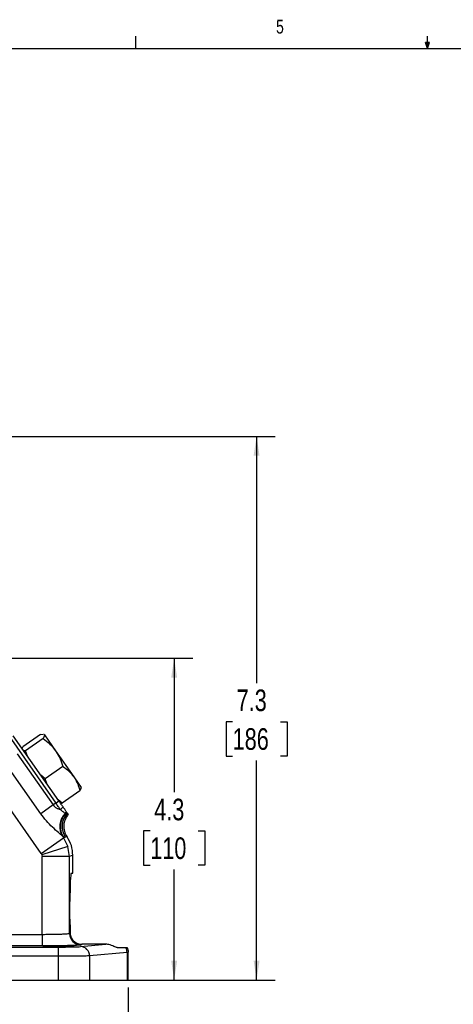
# Model space of a CAD drawing. Header units: inches. Extents: x 0.4 to 16.6, y 0.2 to 10.8.
# Tile 8 of 17: x 5.7 to 8.7, y 4.2 to 10.8. Entities that reach past the tile are written whole.
import ezdxf

# ---------------------------------------------------------------- set-up
doc = ezdxf.new("R2010")
doc.units = ezdxf.units.IN
doc.header["$MEASUREMENT"] = 0
doc.layers.add('BORDER', color=7, linetype='Continuous', lineweight=25)
doc.layers.add('SLD-0', color=7, linetype='Continuous', lineweight=25)
doc.styles.add('SLDTEXTSTYLE0', font='TXT', dxfattribs={"width": 0.75})
doc.dimstyles.new('SLDDIMSTYLE0', dxfattribs={"dimtxt": 0.145833, "dimasz": 0.13, "dimexe": 0, "dimexo": 0.0625, "dimgap": 0.036458, "dimtad": 0, "dimtih": 1, "dimtoh": 1, "dimdec": 1, "dimlfac": 2, "dimrnd": 1e-09, "dimzin": 12, "dimdsep": 46, "dimtxsty": 'SLDTEXTSTYLE0', "dimsah": 1, "dimcen": 0.09, "dimadec": 0, "dimazin": 3, "dimtfac": 1, "dimtdec": 1, "dimtofl": 0, "dimtmove": 0, "dimatfit": 3, "dimfxl": 0, "dimfrac": 2, "dimtolj": 1, "dimtzin": 12, "dimarcsym": 0})

# ---------------------------------------------------------------- blocks, each defined once
blk = doc.blocks.new('_D')
at = {"layer": 'SLD-0', "color": 7}
for p, q in [((4.0799, 8.0255), (7.4722, 8.0255)), ((7.3472, 8.0255), (7.3472, 6.3613)), ((7.1856, 6.1), (7.1412, 6.1)), ((7.1412, 6.1), (7.1412, 5.8683)), ((7.5089, 6.1), (7.5532, 6.1)), ((7.5532, 6.1), (7.5532, 5.8683)), ((7.1412, 5.8683), (7.1856, 5.8683)), ((7.5532, 5.8683), (7.5089, 5.8683)), ((7.3472, 4.3571), (7.3472, 5.8388)), ((6.2698, 4.3571), (7.4722, 4.3571))]:
    blk.add_line(p, q, dxfattribs=at)
for points in [[(7.3472, 8.0255), (7.3272, 7.8955), (7.3672, 7.8955)], [(7.3472, 4.3571), (7.3672, 4.4871), (7.3272, 4.4871)]]:
    blk.add_solid(points, dxfattribs=at)
at = {"layer": 'SLD-0', "color": 7, "char_height": 0.14583, "attachment_point": 1, "style": 'SLDTEXTSTYLE0'}
for s, insert in [('7.3', (7.2126, 6.3176)), ('186', (7.1856, 6.0563))]:
    blk.add_mtext(s, dxfattribs=dict(at, insert=insert))
blk = doc.blocks.new('_D_1')
at = {"layer": 'SLD-0', "color": 7}
for p, q in [((4.5142, 4.4219), (4.5142, 3.3658)), ((6.481, 4.3071), (6.481, 3.3658)), ((4.5142, 3.4908), (5.1863, 3.4908)), ((5.3583, 3.4908), (5.314, 3.4908)), ((5.314, 3.4908), (5.314, 3.2591)), ((5.6816, 3.4908), (5.726, 3.4908)), ((5.726, 3.4908), (5.726, 3.2591)), ((6.481, 3.4908), (5.8536, 3.4908)), ((5.314, 3.2591), (5.3583, 3.2591)), ((5.726, 3.2591), (5.6816, 3.2591))]:
    blk.add_line(p, q, dxfattribs=at)
for points in [[(4.5142, 3.4908), (4.6442, 3.4708), (4.6442, 3.5108)], [(6.481, 3.4908), (6.351, 3.5108), (6.351, 3.4708)]]:
    blk.add_solid(points, dxfattribs=at)
at = {"layer": 'SLD-0', "color": 7, "char_height": 0.14583, "attachment_point": 1, "style": 'SLDTEXTSTYLE0'}
for s, insert in [('3.9', (5.3853, 3.7083)), ('100', (5.3583, 3.447))]:
    blk.add_mtext(s, dxfattribs=dict(at, insert=insert))
blk = doc.blocks.new('_D_3')
at = {"layer": 'SLD-0', "color": 7}
for p, q in [((4.9893, 6.528), (6.9159, 6.528)), ((6.7909, 6.528), (6.7909, 5.6245)), ((6.6292, 5.3632), (6.5849, 5.3632)), ((6.5849, 5.3632), (6.5849, 5.1315)), ((6.9525, 5.3632), (6.9968, 5.3632)), ((6.9968, 5.3632), (6.9968, 5.1315)), ((6.5849, 5.1315), (6.6292, 5.1315)), ((6.9968, 5.1315), (6.9525, 5.1315)), ((6.7909, 4.3571), (6.7909, 5.1019)), ((6.2698, 4.3571), (6.9159, 4.3571))]:
    blk.add_line(p, q, dxfattribs=at)
for points in [[(6.7909, 6.528), (6.7709, 6.398), (6.8109, 6.398)], [(6.7909, 4.3571), (6.8109, 4.4871), (6.7709, 4.4871)]]:
    blk.add_solid(points, dxfattribs=at)
at = {"layer": 'SLD-0', "color": 7, "char_height": 0.14583, "attachment_point": 1, "style": 'SLDTEXTSTYLE0'}
for s, insert in [('4.3', (6.6562, 5.5808)), ('110', (6.6292, 5.3195))]:
    blk.add_mtext(s, dxfattribs=dict(at, insert=insert))

msp = doc.modelspace()

# ---------------------------------------------------------------- linework, layer by layer
at = {"color": 7, "linetype": 'Continuous', "lineweight": 25}
for p, q in [((5.6918, 5.9798), (5.992, 5.5511)), ((6.013, 5.5658), (5.7047, 6.006)), ((5.8895, 6.0137), (5.7696, 5.9298)), ((5.9076, 5.988), (5.7877, 5.904)), ((5.8895, 6.0137), (5.9055, 6.0155)), ((5.9106, 6.0135), (5.9145, 6.012)), ((5.9135, 6.0134), (5.9111, 6.0145)), ((5.9135, 6.0134), (5.9145, 6.012)), ((5.9145, 6.012), (5.9899, 5.9043)), ((5.7648, 5.9202), (5.7696, 5.9298)), ((5.7314, 5.884), (5.9735, 5.5382)), ((5.7877, 5.904), (5.777, 5.9028)), ((5.8014, 5.868), (5.7877, 5.904)), ((5.9899, 5.9043), (6.1137, 5.7275)), ((5.893, 5.2117), (5.4664, 5.8209)), ((5.8899, 5.4796), (5.6478, 5.8254)), ((6.0404, 5.7983), (5.9205, 5.7143)), ((5.9205, 5.7143), (5.891, 5.74)), ((5.9313, 5.6825), (5.9205, 5.7143)), ((6.1137, 5.7275), (6.163, 5.6571)), ((6.1632, 5.6544), (6.163, 5.6571)), ((6.1551, 5.6344), (6.0352, 5.5505)), ((5.9735, 5.5382), (5.8899, 5.4796)), ((5.992, 5.5511), (5.9735, 5.5382)), ((5.992, 5.5511), (6.013, 5.5658)), ((6.0352, 5.5505), (6.0087, 5.5719)), ((6.0246, 5.5492), (6.0352, 5.5505)), ((6.0551, 5.4814), (6.0575, 5.4795)), ((6.0575, 5.4795), (6.0676, 5.4783)), ((6.0676, 5.4783), (6.0748, 5.4774)), ((6.0712, 5.4826), (6.069, 5.4858)), ((6.0748, 5.4774), (6.0712, 5.4826)), ((5.893, 5.2117), (6.0444, 5.3177)), ((6.0392, 5.325), (6.0444, 5.3177)), ((6.0448, 5.3208), (6.0392, 5.325)), ((6.0569, 5.3217), (6.0444, 5.3177)), ((6.0444, 5.3177), (6.0739, 5.2577)), ((6.0569, 5.3217), (6.0448, 5.3208)), ((6.068, 5.3233), (6.0569, 5.3217)), ((6.0739, 5.2577), (5.8977, 5.2022)), ((6.0841, 5.1917), (6.0739, 5.2577)), ((5.893, 5.2117), (5.8977, 5.2022)), ((5.8977, 5.2022), (5.8993, 5.1917)), ((5.8993, 4.6654), (5.8993, 5.1917)), ((6.0841, 5.1917), (5.8993, 5.1917)), ((6.1067, 5.1988), (6.0841, 5.1917)), ((6.0841, 4.672), (6.0841, 5.1917)), ((6.1067, 5.0771), (6.1067, 5.1988)), ((6.0958, 5.0771), (6.1067, 5.0771)), ((6.0875, 4.7671), (6.0875, 4.8871)), ((5.2325, 4.6654), (5.8993, 4.6654)), ((5.8993, 4.6654), (5.8993, 4.5874)), ((6.0841, 4.672), (6.0885, 4.6746)), ((5.8993, 4.5874), (5.2325, 4.5874)), ((6.1596, 4.5827), (6.3304, 4.5987)), ((6.1699, 4.5987), (6.162, 4.594)), ((6.3304, 4.5987), (6.1699, 4.5987)), ((5.0239, 4.5797), (6.0079, 4.5797)), ((6.0079, 4.5797), (6.0079, 4.5172)), ((6.4728, 4.5439), (6.2198, 4.5202)), ((6.2198, 4.5202), (6.2198, 4.3571)), ((6.406, 4.5771), (6.4634, 4.5771)), ((6.481, 4.545), (6.4728, 4.5439)), ((6.4728, 4.5439), (6.4728, 4.3571)), ((6.481, 4.3571), (6.481, 4.5452)), ((6.0079, 4.5172), (5.0239, 4.5172)), ((6.0079, 4.5172), (6.0079, 4.3571)), ((3.0204, 4.3571), (6.0079, 4.3571)), ((6.0079, 4.3571), (6.2198, 4.3571)), ((6.2198, 4.3571), (6.4728, 4.3571)), ((6.4728, 4.3571), (6.481, 4.3571))]:
    msp.add_line(p, q, dxfattribs=at)
for centre, radius, start, end in [((5.9604, 5.5947), 0.1063, 305.5403, 319.4179), ((6.1424, 5.3936), 0.1239, 134.83269, 213.59135), ((6.1473, 5.3925), 0.1251, 135.91389, 214.93499), ((6.1595, 5.3933), 0.1251, 137.21442, 214.93444), ((6.0094, 5.5267), 0.0643, 315.26155, 328.20218), ((6.0126, 5.523), 0.0625, 315.86232, 328.39573), ((6.0218, 5.5208), 0.0625, 317.16267, 322.27615), ((6.1622, 4.6721), 0.0781, 180.05913, 269.90595), ((6.1579, 4.5209), 0.0619, 359.42359, 88.44064), ((6.4083, 4.5435), 0.0646, 0.34874, 31.28135)]:
    msp.add_arc(centre, radius, start, end, dxfattribs=at)
for centre, start_param, end_param in [((6.0958, 4.8871), 0, 1.570796), ((6.0958, 4.7671), 1.570796, 2.078998)]:
    msp.add_ellipse(centre, major_axis=(0, 0.19), ratio=0.043661, start_param=start_param, end_param=end_param, dxfattribs=at)
msp.add_ellipse((6.0102, 4.5836), major_axis=(0.1055, 0), ratio=0.026186, dxfattribs=at)
for points, knots in [([(5.9145, 6.012), (5.9147, 6.0117), (5.9161, 6.0093), (5.9157, 6.0025), (5.9103, 5.9928), (5.9076, 5.988)], [0, 0, 0, 0, 0.070098, 0.530789, 1, 1, 1, 1]), ([(5.9076, 5.988), (5.9228, 5.9757), (5.9536, 5.9509), (5.9777, 5.9199), (5.9899, 5.9043)], [0, 0, 0, 0, 0.495458, 1, 1, 1, 1]), ([(5.9899, 5.9043), (5.9915, 5.902), (6.0032, 5.8849), (6.0222, 5.8504), (6.0343, 5.8158), (6.0404, 5.7983)], [0, 0, 0, 0, 0.070094, 0.530786, 1, 1, 1, 1]), ([(6.0404, 5.7983), (6.0541, 5.7881), (6.0819, 5.7675), (6.103, 5.7409), (6.1137, 5.7275)], [0, 0, 0, 0, 0.495458, 1, 1, 1, 1]), ([(6.1137, 5.7275), (6.115, 5.7256), (6.1252, 5.7107), (6.1411, 5.6806), (6.1504, 5.6499), (6.1551, 5.6344)], [0, 0, 0, 0, 0.0701, 0.53079, 1, 1, 1, 1]), ([(6.1551, 5.6344), (6.1583, 5.6398), (6.1633, 5.6482), (6.1624, 5.6527), (6.1621, 5.6543)], [0, 0, 0, 0, 0.6322258, 1, 1, 1, 1]), ([(5.9735, 5.5382), (5.9768, 5.5343), (5.9833, 5.5264), (6.0003, 5.5154), (6.0134, 5.511), (6.0222, 5.5081)], [0, 0, 0, 0, 0.251108, 0.501033, 1, 1, 1, 1]), ([(6.0222, 5.5081), (6.0174, 5.5149), (6.008, 5.5282), (5.9973, 5.5436), (5.992, 5.5511)], [0, 0, 0, 0, 0.507548, 1, 1, 1, 1]), ([(6.0412, 5.5255), (6.0368, 5.5318), (6.028, 5.5443), (6.018, 5.5587), (6.013, 5.5658)], [0, 0, 0, 0, 0.501873, 1, 1, 1, 1]), ([(6.0641, 5.4928), (6.0631, 5.4942), (6.061, 5.4972), (6.0538, 5.5075), (6.0462, 5.5183), (6.0412, 5.5255)], [0, 0, 0, 0, 0.243016, 0.501495, 1, 1, 1, 1]), ([(6.0392, 5.325), (6.0357, 5.3286), (6.0286, 5.3359), (6.0048, 5.3566), (5.9702, 5.3873), (5.9273, 5.43), (5.9024, 5.4631), (5.8899, 5.4796)], [0, 0, 0, 0, 0.124686, 0.250316, 0.499903, 0.749837, 1, 1, 1, 1]), ([(6.0222, 5.5081), (6.0279, 5.5033), (6.037, 5.4955), (6.0489, 5.4866), (6.0527, 5.4834), (6.0551, 5.4814)], [0, 0, 0, 0, 0.396858, 0.631989, 1, 1, 1, 1]), ([(6.0762, 5.4755), (6.0679, 5.4638), (6.0522, 5.4413), (6.0443, 5.4007), (6.0478, 5.3597), (6.0612, 5.3356), (6.068, 5.3233)], [0, 0, 0, 0, 0.260385, 0.49945, 0.744991, 1, 1, 1, 1]), ([(6.1067, 5.1988), (6.105, 5.221), (6.1015, 5.2655), (6.0791, 5.304), (6.068, 5.3233)], [0, 0, 0, 0, 0.500104, 1, 1, 1, 1]), ([(5.8993, 4.6654), (5.9106, 4.6654), (5.9335, 4.6655), (5.9672, 4.6658), (5.9993, 4.6664), (6.0229, 4.6671), (6.0394, 4.6678), (6.0504, 4.6683), (6.0605, 4.6689), (6.0706, 4.6696), (6.0805, 4.6707), (6.0828, 4.6715), (6.0841, 4.672)], [0, 0, 0, 0, 0.120101, 0.243422, 0.369967, 0.499742, 0.56004, 0.623422, 0.689888, 0.759437, 0.863803, 1, 1, 1, 1]), ([(6.0885, 4.6746), (6.0904, 4.6634), (6.0943, 4.6402), (6.1143, 4.6176), (6.1354, 4.6052), (6.154, 4.5996), (6.1649, 4.599), (6.1699, 4.5987)], [0, 0, 0, 0, 0.271583, 0.562775, 0.77925, 0.897015, 1, 1, 1, 1]), ([(6.162, 4.594), (6.1605, 4.5936), (6.1575, 4.5927), (6.1415, 4.5915), (6.1165, 4.5903), (6.0824, 4.5893), (6.041, 4.5884), (5.9949, 4.5878), (5.9472, 4.5875), (5.9149, 4.5874), (5.8993, 4.5874)], [0, 0, 0, 0, 0.117003, 0.240615, 0.369057, 0.500054, 0.631042, 0.759459, 0.883036, 1, 1, 1, 1]), ([(6.406, 4.5771), (6.4031, 4.5774), (6.3973, 4.5781), (6.3847, 4.5835), (6.3693, 4.5905), (6.3525, 4.5961), (6.3393, 4.5985), (6.3325, 4.5987), (6.3304, 4.5987)], [0, 0, 0, 0, 0.217665, 0.441861, 0.668432, 0.838327, 0.95064, 1, 1, 1, 1]), ([(6.0079, 4.5797), (6.0245, 4.5797), (6.0586, 4.5798), (6.1047, 4.5805), (6.1415, 4.5815), (6.1537, 4.5823), (6.1596, 4.5827)], [0, 0, 0, 0, 0.243268, 0.499953, 0.756665, 1, 1, 1, 1]), ([(6.2198, 4.5202), (6.2156, 4.52), (6.2073, 4.5195), (6.1898, 4.519), (6.1727, 4.5186), (6.1573, 4.5183), (6.137, 4.518), (6.1107, 4.5177), (6.0774, 4.5174), (6.0429, 4.5173), (6.0195, 4.5172), (6.0079, 4.5172)], [0, 0, 0, 0, 0.139978, 0.269967, 0.351121, 0.427825, 0.500077, 0.628489, 0.754613, 0.87845, 1, 1, 1, 1]), ([(6.4634, 4.5771), (6.465, 4.5771), (6.4683, 4.5771), (6.4713, 4.5771), (6.4719, 4.5771), (6.4721, 4.5771)], [0, 0, 0, 0, 0.311383, 0.654131, 1, 1, 1, 1]), ([(6.4721, 4.5771), (6.4748, 4.5718), (6.4798, 4.5617), (6.4806, 4.5505), (6.481, 4.545)], [0, 0, 0, 0, 0.5178694, 1, 1, 1, 1])]:
    msp.add_open_spline(points, degree=3, knots=knots, dxfattribs=at)
at = {"layer": 'BORDER'}
for p, q in [((6.5323, 10.6421), (6.5323, 10.7269)), ((8.501, 10.6421), (8.501, 10.7269)), ((0.6263, 10.6421), (16.3763, 10.6421)), ((8.501, 10.6421), (8.4878, 10.684)), ((8.5136, 10.684), (8.4878, 10.684)), ((8.494, 10.684), (8.501, 10.6421)), ((8.501, 10.6421), (8.5136, 10.684)), ((8.5059, 10.684), (8.501, 10.6421))]:
    msp.add_line(p, q, dxfattribs=at)

# ---------------------------------------------------------------- texts
at = {"color": 7, "linetype": 'Continuous', "lineweight": 0, "insert": (7.4787, 10.8373), "char_height": 0.0937, "attachment_point": 1, "style": 'SLDTEXTSTYLE0'}
msp.add_mtext('5', dxfattribs=at)

# ---------------------------------------------------------------- dimensions: what is measured, and where the dimension line sits
at = {"layer": 'SLD-0', "color": 7}
for base, p1, picture, middle in [((7.3472, 4.3571), (4.0299, 8.0255), '_D', (7.3472, 6.1)), ((6.7909, 4.3571), (4.9393, 6.528), '_D_3', (6.7909, 5.3632))]:
    dim = msp.add_linear_dim(base=base, p1=p1, p2=(6.2198, 4.3571), angle=90, dimstyle='SLDDIMSTYLE0', dxfattribs=at)
    dim.commit()
    dim.dimension.update_dxf_attribs({"geometry": picture, "text_midpoint": middle, "dimtype": 160})
dim = msp.add_linear_dim(base=(6.481, 3.4908), p1=(4.5142, 4.4719), p2=(6.481, 4.3571), dimstyle='SLDDIMSTYLE0', dxfattribs=at)
dim.commit()
dim.dimension.update_dxf_attribs({"geometry": '_D_1', "text_midpoint": (5.52, 3.4908), "dimtype": 160})

doc.saveas('drawing.dxf')
